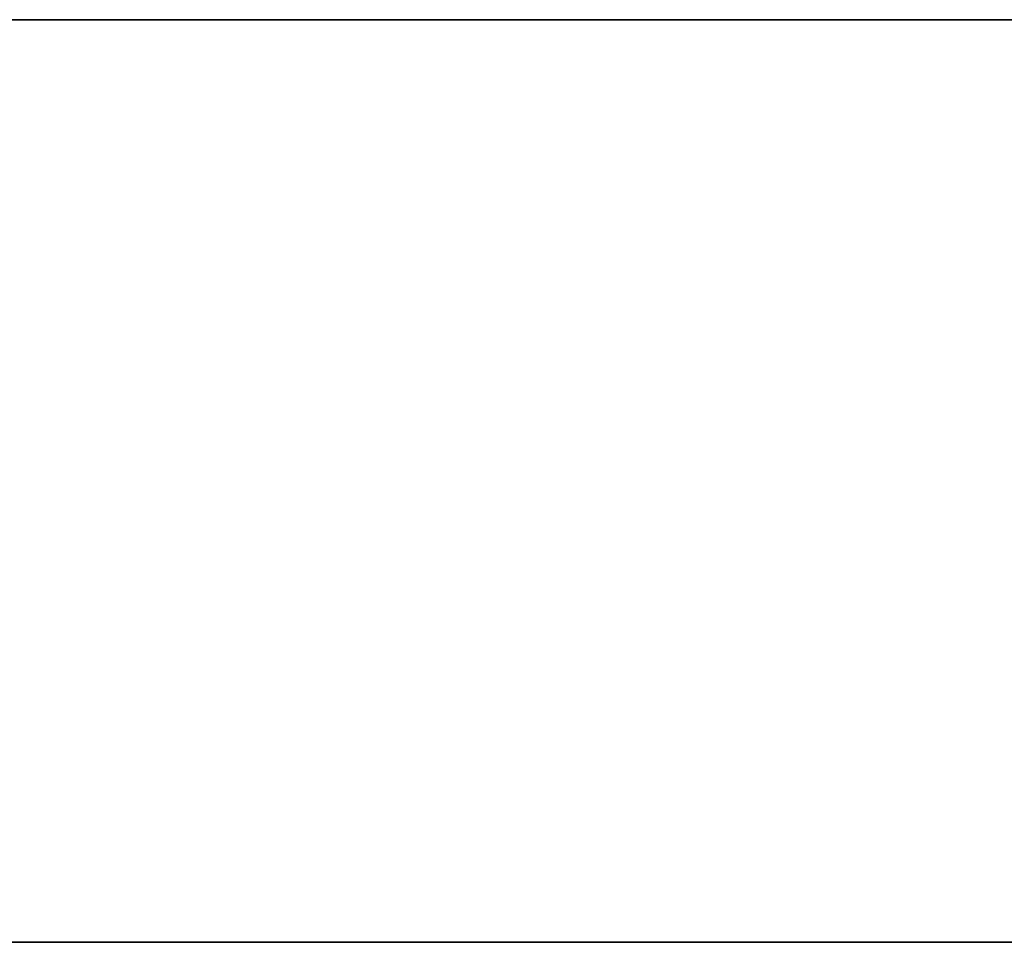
# Model space of a CAD drawing. Extents: x -0.3 to 41.3, y 0 to 17.8.
# Tile 221 of 256: x 19.016 to 19.176, y 3.62 to 3.77. Entities that reach past the tile are written whole.
import ezdxf

# ---------------------------------------------------------------- set-up
doc = ezdxf.new("R2010")
doc.units = 0
doc.header["$MEASUREMENT"] = 0
for name, color, linetype in [('V115', 7, 'Continuous'), ('V216', 7, 'Continuous'), ('V305', 7, 'Continuous')]:
    doc.layers.add(name, color=color, linetype=linetype)

msp = doc.modelspace()

# ---------------------------------------------------------------- linework, layer by layer
at = {"layer": 'V115', "color": 252, "true_color": 0x838383}
for points, invisible_edges in [([(18.82079, 3.76977, 196.60001), (18.82079, 3.61977, 196.60001), (25.13823, 3.61977, 196.60001)], 12), ([(18.82079, 3.76977, 196.00001), (18.82079, 3.61977, 196.00001), (25.13823, 3.61977, 196.00001)], 12), ([(18.82079, 3.76977, 196.60001), (25.13823, 3.61977, 196.60001), (25.13823, 3.76977, 196.60001)], 9), ([(18.82079, 3.76977, 196.00001), (25.13823, 3.61977, 196.00001), (25.13823, 3.76977, 196.00001)], 9)]:
    msp.add_3dface(points, dxfattribs=dict(at, invisible_edges=invisible_edges))
for points in [[(25.13823, 3.76977, 196.60001), (18.82079, 3.76977, 196.60001), (18.82079, 3.76977, 196.00001), (25.13823, 3.76977, 196.00001)], [(18.82079, 3.61977, 196.60001), (25.13823, 3.61977, 196.60001), (25.13823, 3.61977, 196.00001), (18.82079, 3.61977, 196.00001)]]:
    msp.add_3dface(points, dxfattribs=at)
at = {"layer": 'V216', "color": 252, "true_color": 0x838383}
for points, invisible_edges in [([(18.82079, 3.76977, 199.55), (18.82079, 3.61977, 199.55), (25.13823, 3.61977, 199.55)], 12), ([(18.82079, 3.76977, 198.95), (18.82079, 3.61977, 198.95), (25.13823, 3.61977, 198.95)], 12), ([(18.82079, 3.76977, 199.55), (25.13823, 3.61977, 199.55), (25.13823, 3.76977, 199.55)], 9), ([(18.82079, 3.76977, 198.95), (25.13823, 3.61977, 198.95), (25.13823, 3.76977, 198.95)], 9)]:
    msp.add_3dface(points, dxfattribs=dict(at, invisible_edges=invisible_edges))
for points in [[(25.13823, 3.76977, 199.55), (18.82079, 3.76977, 199.55), (18.82079, 3.76977, 198.95), (25.13823, 3.76977, 198.95)], [(18.82079, 3.61977, 199.55), (25.13823, 3.61977, 199.55), (25.13823, 3.61977, 198.95), (18.82079, 3.61977, 198.95)]]:
    msp.add_3dface(points, dxfattribs=at)
at = {"layer": 'V305', "color": 252, "true_color": 0x838383}
for points, invisible_edges in [([(18.82079, 3.76977, 200.60001), (18.82079, 3.61977, 200.60001), (25.13823, 3.61977, 200.60001)], 12), ([(18.82079, 3.76977, 200.30001), (18.82079, 3.61977, 200.30001), (25.13823, 3.61977, 200.30001)], 12), ([(18.82079, 3.76977, 200.60001), (25.13823, 3.61977, 200.60001), (25.13823, 3.76977, 200.60001)], 9), ([(18.82079, 3.76977, 200.30001), (25.13823, 3.61977, 200.30001), (25.13823, 3.76977, 200.30001)], 9)]:
    msp.add_3dface(points, dxfattribs=dict(at, invisible_edges=invisible_edges))
for points in [[(25.13823, 3.76977, 200.60001), (18.82079, 3.76977, 200.60001), (18.82079, 3.76977, 200.30001), (25.13823, 3.76977, 200.30001)], [(18.82079, 3.61977, 200.60001), (25.13823, 3.61977, 200.60001), (25.13823, 3.61977, 200.30001), (18.82079, 3.61977, 200.30001)]]:
    msp.add_3dface(points, dxfattribs=at)

doc.saveas('drawing.dxf')
